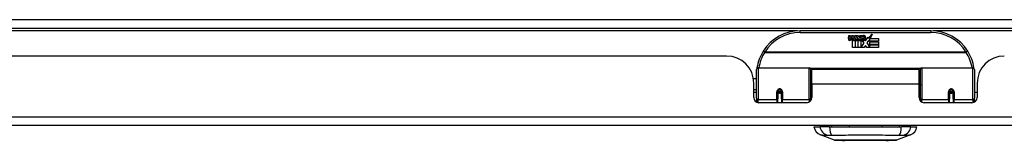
# Model space of a CAD drawing. Header units: inches. Extents: x 19 to 446, y 48 to 210.
# Tile 2 of 30: x 29.82 to 41.12, y 47.61 to 49. Entities that reach past the tile are written whole.
import ezdxf

# ---------------------------------------------------------------- set-up
doc = ezdxf.new("R2010")
doc.units = ezdxf.units.IN
doc.header["$MEASUREMENT"] = 0
doc.layers.add('Visible Edges(ANSI)', color=7, linetype='Continuous', lineweight=25)
doc.layers.add('Visible Tangent Edges(ANSI)', color=7, linetype='Continuous', lineweight=25)

msp = doc.modelspace()

# ---------------------------------------------------------------- linework, layer by layer
at = {"layer": 'Visible Edges(ANSI)'}
for p, q in [((18.623, 48.898), (60.425, 48.898)), ((40.274, 48.868), (38.774, 48.868)), ((39.329, 48.779), (39.335, 48.813)), ((39.335, 48.813), (39.348, 48.813)), ((39.348, 48.813), (39.342, 48.779)), ((39.365, 48.791), (39.369, 48.813)), ((39.369, 48.813), (39.382, 48.813)), ((39.382, 48.813), (39.376, 48.779)), ((39.399, 48.791), (39.403, 48.813)), ((39.403, 48.813), (39.416, 48.813)), ((39.416, 48.813), (39.406, 48.759)), ((39.423, 48.813), (39.439, 48.813)), ((39.436, 48.785), (39.423, 48.813)), ((39.439, 48.813), (39.447, 48.794)), ((39.449, 48.794), (39.462, 48.813)), ((39.479, 48.813), (39.454, 48.785)), ((39.462, 48.813), (39.479, 48.813)), ((39.484, 48.801), (39.484, 48.81)), ((39.558, 48.781), (39.602, 48.828)), ((39.602, 48.828), (39.577, 48.78)), ((39.374, 48.675), (39.374, 48.754)), ((39.392, 48.762), (39.391, 48.756)), ((39.391, 48.756), (39.404, 48.756)), ((39.396, 48.768), (39.393, 48.768)), ((39.395, 48.759), (39.396, 48.768)), ((39.406, 48.759), (39.395, 48.759)), ((39.404, 48.756), (39.404, 48.675)), ((39.408, 48.756), (39.43, 48.756)), ((39.408, 48.675), (39.408, 48.756)), ((39.412, 48.759), (39.436, 48.785)), ((39.428, 48.759), (39.412, 48.759)), ((39.442, 48.777), (39.428, 48.759)), ((39.43, 48.756), (39.438, 48.766)), ((39.438, 48.766), (39.438, 48.675)), ((39.444, 48.777), (39.442, 48.777)), ((39.442, 48.773), (39.449, 48.756)), ((39.442, 48.675), (39.442, 48.773)), ((39.452, 48.759), (39.444, 48.777)), ((39.447, 48.794), (39.449, 48.794)), ((39.449, 48.756), (39.472, 48.756)), ((39.468, 48.759), (39.452, 48.759)), ((39.454, 48.785), (39.468, 48.759)), ((39.472, 48.756), (39.472, 48.676)), ((39.472, 48.676), (39.508, 48.725)), ((39.477, 48.789), (39.514, 48.789)), ((39.508, 48.725), (39.488, 48.755)), ((39.513, 48.78), (39.489, 48.78)), ((39.523, 48.701), (39.509, 48.675)), ((39.518, 48.763), (39.525, 48.752)), ((39.54, 48.675), (39.523, 48.701)), ((39.525, 48.752), (39.556, 48.796)), ((39.558, 48.757), (39.538, 48.729)), ((39.538, 48.729), (39.575, 48.676)), ((39.556, 48.796), (39.558, 48.781)), ((39.56, 48.747), (39.558, 48.757)), ((39.575, 48.777), (39.56, 48.747)), ((39.575, 48.748), (39.575, 48.777)), ((39.674, 48.748), (39.575, 48.748)), ((39.575, 48.743), (39.674, 48.743)), ((39.575, 48.711), (39.575, 48.743)), ((39.674, 48.711), (39.575, 48.711)), ((39.575, 48.707), (39.674, 48.707)), ((39.575, 48.676), (39.575, 48.707)), ((39.577, 48.78), (39.674, 48.78)), ((39.674, 48.78), (39.674, 48.748)), ((39.674, 48.743), (39.674, 48.711)), ((39.674, 48.707), (39.674, 48.675)), ((37.931, 48.578), (24.465, 48.578)), ((39.404, 48.675), (39.374, 48.675)), ((39.438, 48.675), (39.408, 48.675)), ((39.509, 48.675), (39.442, 48.675)), ((39.674, 48.675), (39.54, 48.675)), ((38.274, 48.093), (38.274, 48.423)), ((38.294, 48.443), (38.878, 48.443)), ((38.894, 48.427), (38.894, 48.089)), ((38.894, 48.351), (38.908, 48.351)), ((38.908, 48.255), (38.908, 48.423)), ((40.139, 48.423), (38.908, 48.423)), ((40.139, 48.255), (40.139, 48.423)), ((40.154, 48.089), (40.154, 48.427)), ((40.17, 48.443), (40.754, 48.443)), ((40.774, 48.423), (40.774, 48.093)), ((38.239, 48.318), (38.274, 48.318)), ((38.243, 48.1), (38.243, 48.266)), ((38.908, 48.255), (38.908, 48.1)), ((40.139, 48.1), (40.139, 48.255)), ((40.805, 48.266), (40.805, 48.1)), ((38.243, 48.192), (38.274, 48.192)), ((38.274, 48.159), (38.243, 48.159)), ((38.518, 48.171), (38.518, 48.084)), ((38.556, 48.168), (38.518, 48.168)), ((38.519, 48.176), (38.561, 48.167)), ((38.558, 48.159), (38.522, 48.159)), ((38.561, 48.084), (38.561, 48.171)), ((38.894, 48.16), (38.908, 48.16)), ((40.487, 48.171), (40.487, 48.084)), ((40.487, 48.168), (40.53, 48.168)), ((40.526, 48.159), (40.49, 48.159)), ((40.53, 48.084), (40.53, 48.171)), ((40.805, 48.159), (40.774, 48.159)), ((38.274, 48.093), (38.274, 48.048)), ((38.849, 48.041), (38.302, 48.041)), ((38.518, 48.041), (38.518, 48.084)), ((38.561, 48.084), (38.561, 48.041)), ((38.894, 48.062), (38.894, 48.089)), ((40.154, 48.089), (40.154, 48.062)), ((40.746, 48.041), (40.199, 48.041)), ((40.487, 48.041), (40.487, 48.084)), ((40.53, 48.084), (40.53, 48.041)), ((40.774, 48.048), (40.774, 48.093)), ((60.326, 47.778), (18.721, 47.778)), ((38.933, 47.763), (39.001, 47.763)), ((39.112, 47.763), (39.001, 47.763)), ((39.112, 47.763), (39.936, 47.763)), ((39.136, 47.778), (39.136, 47.763)), ((39.336, 47.778), (39.336, 47.763)), ((39.712, 47.778), (39.712, 47.763)), ((39.912, 47.778), (39.912, 47.763)), ((40.046, 47.763), (39.936, 47.763)), ((40.046, 47.763), (40.115, 47.763)), ((39.167, 47.608), (39.007, 47.67)), ((40.041, 47.67), (39.881, 47.608))]:
    msp.add_line(p, q, dxfattribs=at)
at = {"layer": 'Visible Edges(ANSI)', "flags": 128}
for points in [[(38.279, 48.442), (38.279, 48.442), (38.279, 48.441), (38.279, 48.441), (38.279, 48.441), (38.279, 48.441), (38.279, 48.44), (38.279, 48.44), (38.279, 48.44), (38.279, 48.44), (38.279, 48.439), (38.279, 48.439), (38.279, 48.439), (38.279, 48.439), (38.279, 48.438), (38.279, 48.438), (38.279, 48.438), (38.279, 48.438), (38.279, 48.437), (38.279, 48.437), (38.279, 48.437), (38.279, 48.437), (38.279, 48.436), (38.279, 48.436), (38.279, 48.436)], [(40.769, 48.436), (40.769, 48.436), (40.769, 48.436), (40.769, 48.437), (40.769, 48.437), (40.769, 48.437), (40.769, 48.437), (40.769, 48.438), (40.769, 48.438), (40.769, 48.438), (40.769, 48.438), (40.769, 48.439), (40.769, 48.439), (40.769, 48.439), (40.769, 48.439), (40.769, 48.44), (40.769, 48.44), (40.769, 48.44), (40.769, 48.44), (40.769, 48.441), (40.769, 48.441), (40.769, 48.441), (40.769, 48.441), (40.769, 48.442), (40.768, 48.442)], [(38.518, 48.171), (38.518, 48.173), (38.519, 48.176), (38.52, 48.178), (38.521, 48.181), (38.522, 48.183), (38.524, 48.186), (38.526, 48.187), (38.529, 48.189), (38.531, 48.19), (38.534, 48.191), (38.537, 48.192), (38.54, 48.192), (38.543, 48.192), (38.546, 48.191), (38.548, 48.19), (38.551, 48.189), (38.553, 48.187), (38.555, 48.186), (38.557, 48.183), (38.559, 48.181), (38.56, 48.178), (38.561, 48.176), (38.561, 48.173), (38.561, 48.171)], [(38.908, 48.122), (38.908, 48.122), (38.908, 48.122), (38.908, 48.122), (38.908, 48.123), (38.908, 48.123), (38.908, 48.123), (38.908, 48.123), (38.908, 48.123), (38.908, 48.123), (38.908, 48.123), (38.908, 48.123), (38.908, 48.123), (38.908, 48.123), (38.908, 48.123), (38.908, 48.123), (38.908, 48.123), (38.908, 48.123), (38.908, 48.123), (38.908, 48.123), (38.908, 48.123), (38.908, 48.123), (38.908, 48.124), (38.908, 48.124), (38.908, 48.124)], [(40.139, 48.124), (40.139, 48.124), (40.14, 48.124), (40.14, 48.123), (40.14, 48.123), (40.14, 48.123), (40.14, 48.123), (40.14, 48.123), (40.14, 48.123), (40.14, 48.123), (40.14, 48.123), (40.14, 48.123), (40.14, 48.123), (40.14, 48.123), (40.14, 48.123), (40.14, 48.123), (40.14, 48.123), (40.14, 48.123), (40.14, 48.123), (40.14, 48.123), (40.14, 48.123), (40.14, 48.122), (40.14, 48.122), (40.14, 48.122), (40.14, 48.122)], [(40.487, 48.171), (40.487, 48.173), (40.487, 48.176), (40.488, 48.178), (40.489, 48.181), (40.491, 48.183), (40.492, 48.186), (40.495, 48.187), (40.497, 48.189), (40.5, 48.19), (40.502, 48.191), (40.505, 48.192), (40.508, 48.192), (40.511, 48.192), (40.514, 48.191), (40.517, 48.191), (40.519, 48.189), (40.522, 48.187), (40.524, 48.186), (40.526, 48.183), (40.527, 48.181), (40.528, 48.178), (40.529, 48.176), (40.53, 48.173), (40.53, 48.171)], [(39.169, 47.608), (39.169, 47.608), (39.171, 47.608), (39.173, 47.608), (39.176, 47.608), (39.179, 47.608), (39.184, 47.608), (39.19, 47.608), (39.196, 47.608), (39.203, 47.608), (39.211, 47.608), (39.219, 47.608), (39.229, 47.608), (39.239, 47.608), (39.249, 47.608), (39.261, 47.607), (39.273, 47.607), (39.285, 47.607), (39.298, 47.608), (39.312, 47.608), (39.326, 47.608), (39.341, 47.608), (39.356, 47.608), (39.372, 47.608), (39.388, 47.608), (39.404, 47.608), (39.421, 47.608), (39.438, 47.608), (39.455, 47.608), (39.472, 47.608), (39.489, 47.608), (39.506, 47.608), (39.524, 47.608), (39.541, 47.608), (39.559, 47.608), (39.576, 47.608), (39.593, 47.608), (39.61, 47.608), (39.627, 47.608), (39.644, 47.608), (39.66, 47.608), (39.676, 47.608), (39.692, 47.608), (39.707, 47.608), (39.722, 47.608), (39.736, 47.608), (39.75, 47.608), (39.763, 47.607), (39.775, 47.607), (39.787, 47.607), (39.799, 47.608), (39.809, 47.608), (39.819, 47.608), (39.829, 47.608), (39.837, 47.608), (39.845, 47.608), (39.852, 47.608), (39.858, 47.608), (39.864, 47.608), (39.868, 47.608), (39.872, 47.608), (39.875, 47.608), (39.877, 47.608), (39.879, 47.608), (39.879, 47.608)]]:
    msp.add_lwpolyline(points, dxfattribs=at)
at = {"layer": 'Visible Edges(ANSI)'}
for centre, radius, start, end in [((38.774, 48.368), 0.5, 90, 147.7623), ((39.502, 48.753), 0.0607, 81.5605, 107.3343), ((39.496, 48.773), 0.0307, 64.6784, 112.5609), ((39.505, 48.792), 0.0096, 343.5261, 64.6784), ((39.508, 48.793), 0.0197, 356.5646, 81.5605), ((40.274, 48.368), 0.5, 32.2377, 90), ((39.357, 48.773), 0.0288, 169, 198.4748), ((39.34, 48.768), 0.0105, 198.4748, 269.6788), ((39.34, 48.782), 0.0246, 269.6788, 333.9508), ((39.355, 48.777), 0.0123, 169.9922, 203.5487), ((39.349, 48.774), 0.006, 203.5487, 276.1027), ((39.348, 48.781), 0.0126, 276.1027, 327.6083), ((39.319, 48.798), 0.0465, 328.5584, 350.8257), ((39.39, 48.773), 0.0288, 183.6169, 196.9928), ((39.373, 48.767), 0.0101, 196.9928, 269.4776), ((39.373, 48.781), 0.024, 269.4776, 327.4114), ((39.374, 48.778), 0.024, 268.7952, 316.5849), ((39.388, 48.777), 0.0123, 170, 203.5571), ((39.382, 48.774), 0.006, 203.5571, 276.03), ((39.382, 48.781), 0.0126, 276.03, 327.5992), ((39.353, 48.799), 0.0465, 327.5992, 350), ((39.503, 48.778), 0.0282, 156.1555, 203.8445), ((39.491, 48.773), 0.0152, 203.8445, 265.0802), ((39.497, 48.776), 0.00955, 151.4547, 231.1652), ((39.495, 48.787), 0.033, 257.079, 313.1785), ((39.495, 48.787), 0.0299, 260.4085, 314.1684), ((39.498, 48.777), 0.0109, 231.1652, 289.3797), ((39.496, 48.783), 0.0168, 289.3797, 352.9975), ((39.488, 48.794), 0.0398, 314.1684, 356.5646), ((37.931, 48.266), 0.312, 0, 90), ((38.774, 48.368), 0.5, 147.7623, 171.4919), ((40.274, 48.368), 0.5, 8.5081, 32.2377), ((41.117, 48.266), 0.312, 90, 180), ((38.294, 48.423), 0.0197, 90, 180), ((38.878, 48.427), 0.0157, 0, 90), ((40.17, 48.427), 0.0157, 90, 180), ((40.754, 48.423), 0.0197, 0, 90), ((38.54, 48.171), 0.0217, 180, 350.853), ((40.508, 48.171), 0.0217, 180, 0), ((38.302, 48.1), 0.0591, 180, 270), ((38.849, 48.1), 0.0591, 270, 0), ((40.199, 48.1), 0.0591, 180, 270), ((40.746, 48.1), 0.0591, 270, 0), ((39.05, 47.78), 0.118, 188.6009, 248.7495), ((39.998, 47.78), 0.118, 291.2505, 351.3991), ((39.169, 47.613), 0.00492, 248.7495, 269.7912), ((39.879, 47.613), 0.00492, 270.2088, 291.2505)]:
    msp.add_arc(centre, radius, start, end, dxfattribs=at)
for centre, start_param, end_param in [((38.54, 48.179), 3.891005, 4.221748), ((40.508, 48.179), 3.444465, 5.980313)]:
    msp.add_ellipse(centre, major_axis=(0.0217, 0), ratio=0.267949, start_param=start_param, end_param=end_param, dxfattribs=at)
at = {"layer": 'Visible Tangent Edges(ANSI)'}
for p, q in [((18.623, 48.997), (59.658, 48.997)), ((38.742, 48.867), (23.654, 48.867)), ((38.774, 48.848), (38.774, 48.868)), ((38.774, 48.848), (40.274, 48.848)), ((40.274, 48.868), (40.274, 48.848)), ((55.394, 48.867), (40.306, 48.867)), ((38.368, 48.624), (38.351, 48.635)), ((40.68, 48.624), (38.368, 48.624)), ((38.368, 48.62), (38.368, 48.624)), ((38.368, 48.62), (40.68, 48.62)), ((40.697, 48.635), (40.68, 48.624)), ((40.68, 48.624), (40.68, 48.62)), ((38.294, 48.443), (38.294, 48.074)), ((38.878, 48.074), (38.878, 48.443)), ((40.156, 48.435), (38.892, 48.435)), ((40.17, 48.443), (40.17, 48.074)), ((40.754, 48.074), (40.754, 48.443)), ((40.139, 48.255), (38.908, 48.255)), ((38.508, 48.074), (38.508, 48.166)), ((38.571, 48.166), (38.571, 48.074)), ((40.477, 48.074), (40.477, 48.166)), ((40.54, 48.166), (40.54, 48.074)), ((38.294, 48.042), (38.294, 48.074)), ((38.508, 48.074), (38.294, 48.074)), ((38.508, 48.074), (38.508, 48.041)), ((38.878, 48.074), (38.571, 48.074)), ((38.571, 48.041), (38.571, 48.074)), ((38.878, 48.074), (38.878, 48.049)), ((40.17, 48.049), (40.17, 48.074)), ((40.477, 48.074), (40.17, 48.074)), ((40.477, 48.074), (40.477, 48.041)), ((40.754, 48.074), (40.54, 48.074)), ((40.54, 48.041), (40.54, 48.074)), ((40.754, 48.074), (40.754, 48.042)), ((18.721, 47.877), (60.326, 47.877))]:
    msp.add_line(p, q, dxfattribs=at)
at = {"layer": 'Visible Tangent Edges(ANSI)', "flags": 128}
for points in [[(40.154, 48.291), (40.153, 48.291), (40.153, 48.292), (40.152, 48.293), (40.152, 48.293), (40.151, 48.294), (40.151, 48.294), (40.15, 48.295), (40.15, 48.295), (40.149, 48.296), (40.148, 48.297), (40.148, 48.297), (40.147, 48.298), (40.147, 48.298), (40.146, 48.299), (40.145, 48.299), (40.145, 48.3), (40.144, 48.3), (40.144, 48.301), (40.143, 48.302), (40.142, 48.302), (40.141, 48.303), (40.141, 48.303), (40.14, 48.304), (40.139, 48.304)], [(40.139, 48.286), (40.141, 48.284), (40.142, 48.283), (40.143, 48.281), (40.144, 48.279), (40.145, 48.277), (40.145, 48.276), (40.146, 48.274), (40.147, 48.272), (40.148, 48.27), (40.149, 48.268), (40.149, 48.267), (40.15, 48.265), (40.151, 48.263), (40.151, 48.261), (40.152, 48.259), (40.152, 48.258), (40.152, 48.256), (40.153, 48.254), (40.153, 48.253), (40.153, 48.251), (40.154, 48.249), (40.154, 48.248), (40.154, 48.246), (40.154, 48.244)], [(38.571, 48.166), (38.571, 48.17), (38.57, 48.174), (38.569, 48.178), (38.567, 48.182), (38.565, 48.185), (38.563, 48.189), (38.56, 48.192), (38.556, 48.194), (38.552, 48.196), (38.548, 48.198), (38.544, 48.199), (38.54, 48.199), (38.535, 48.199), (38.531, 48.198), (38.527, 48.196), (38.523, 48.194), (38.52, 48.192), (38.517, 48.189), (38.514, 48.185), (38.512, 48.182), (38.51, 48.178), (38.509, 48.174), (38.508, 48.17), (38.508, 48.166)], [(38.908, 48.16), (38.907, 48.157), (38.906, 48.155), (38.906, 48.153), (38.905, 48.15), (38.905, 48.148), (38.904, 48.146), (38.904, 48.143), (38.903, 48.141), (38.903, 48.138), (38.902, 48.136), (38.902, 48.133), (38.901, 48.131), (38.901, 48.129), (38.9, 48.126), (38.9, 48.124), (38.9, 48.121), (38.899, 48.119), (38.899, 48.116), (38.899, 48.114), (38.898, 48.111), (38.898, 48.109), (38.898, 48.107), (38.897, 48.104), (38.897, 48.102)], [(40.151, 48.102), (40.151, 48.104), (40.15, 48.107), (40.15, 48.109), (40.15, 48.112), (40.149, 48.115), (40.149, 48.117), (40.149, 48.12), (40.148, 48.122), (40.148, 48.125), (40.147, 48.127), (40.147, 48.13), (40.146, 48.133), (40.146, 48.135), (40.145, 48.138), (40.145, 48.14), (40.144, 48.143), (40.144, 48.145), (40.143, 48.148), (40.143, 48.15), (40.142, 48.153), (40.141, 48.155), (40.141, 48.158), (40.14, 48.16), (40.139, 48.163)], [(40.54, 48.166), (40.539, 48.17), (40.539, 48.174), (40.538, 48.178), (40.536, 48.182), (40.534, 48.185), (40.531, 48.189), (40.528, 48.192), (40.525, 48.194), (40.521, 48.196), (40.517, 48.198), (40.512, 48.199), (40.508, 48.199), (40.504, 48.199), (40.5, 48.198), (40.496, 48.196), (40.492, 48.194), (40.488, 48.192), (40.485, 48.189), (40.483, 48.185), (40.481, 48.182), (40.479, 48.178), (40.478, 48.174), (40.477, 48.17), (40.477, 48.166)], [(39.007, 47.67), (39.008, 47.67), (39.008, 47.67), (39.009, 47.67), (39.01, 47.67), (39.011, 47.67), (39.012, 47.67), (39.014, 47.67), (39.016, 47.67), (39.018, 47.67), (39.021, 47.67), (39.024, 47.67), (39.027, 47.67), (39.03, 47.669), (39.034, 47.669), (39.037, 47.669), (39.041, 47.669), (39.046, 47.669), (39.05, 47.669), (39.055, 47.669), (39.06, 47.669), (39.065, 47.669), (39.07, 47.669), (39.076, 47.669), (39.084, 47.669)], [(39.084, 47.669), (39.085, 47.669), (39.087, 47.669), (39.088, 47.669), (39.09, 47.669), (39.092, 47.669), (39.093, 47.669), (39.095, 47.669), (39.097, 47.669), (39.099, 47.669), (39.101, 47.669), (39.103, 47.669), (39.105, 47.669), (39.107, 47.669), (39.11, 47.669), (39.112, 47.669), (39.114, 47.669), (39.117, 47.669), (39.119, 47.669), (39.122, 47.669), (39.125, 47.669), (39.127, 47.669), (39.13, 47.669), (39.133, 47.669), (39.135, 47.669)], [(39.135, 47.669), (39.169, 47.669), (39.2, 47.669), (39.231, 47.669), (39.263, 47.669), (39.295, 47.669), (39.327, 47.67), (39.36, 47.67), (39.392, 47.67), (39.425, 47.67), (39.458, 47.67), (39.491, 47.67), (39.524, 47.67), (39.557, 47.67), (39.59, 47.67), (39.623, 47.67), (39.655, 47.67), (39.688, 47.67), (39.721, 47.67), (39.753, 47.669), (39.785, 47.669), (39.817, 47.669), (39.848, 47.669), (39.879, 47.669), (39.913, 47.669)], [(39.249, 47.608), (39.243, 47.608), (39.237, 47.608), (39.231, 47.608), (39.225, 47.608), (39.22, 47.608), (39.214, 47.608), (39.209, 47.608), (39.205, 47.608), (39.2, 47.608), (39.196, 47.608), (39.192, 47.608), (39.188, 47.608), (39.185, 47.608), (39.182, 47.608), (39.179, 47.608), (39.177, 47.608), (39.174, 47.608), (39.172, 47.608), (39.171, 47.608), (39.17, 47.608), (39.168, 47.608), (39.168, 47.608), (39.167, 47.608), (39.167, 47.608)], [(39.296, 47.608), (39.294, 47.608), (39.292, 47.608), (39.29, 47.608), (39.288, 47.608), (39.286, 47.608), (39.284, 47.608), (39.282, 47.608), (39.28, 47.608), (39.278, 47.608), (39.276, 47.608), (39.274, 47.608), (39.272, 47.608), (39.27, 47.608), (39.268, 47.608), (39.266, 47.608), (39.264, 47.608), (39.262, 47.608), (39.26, 47.608), (39.258, 47.608), (39.257, 47.608), (39.255, 47.608), (39.253, 47.608), (39.251, 47.608), (39.249, 47.608)], [(39.752, 47.608), (39.735, 47.608), (39.719, 47.608), (39.701, 47.608), (39.683, 47.608), (39.664, 47.608), (39.645, 47.608), (39.625, 47.608), (39.606, 47.608), (39.585, 47.608), (39.565, 47.608), (39.544, 47.608), (39.524, 47.608), (39.503, 47.608), (39.483, 47.608), (39.462, 47.608), (39.442, 47.608), (39.422, 47.608), (39.403, 47.608), (39.384, 47.608), (39.365, 47.608), (39.347, 47.608), (39.329, 47.608), (39.313, 47.608), (39.296, 47.608)], [(39.799, 47.608), (39.797, 47.608), (39.795, 47.608), (39.793, 47.608), (39.791, 47.608), (39.79, 47.608), (39.788, 47.608), (39.786, 47.608), (39.784, 47.608), (39.782, 47.608), (39.78, 47.608), (39.778, 47.608), (39.776, 47.608), (39.774, 47.608), (39.772, 47.608), (39.77, 47.608), (39.768, 47.608), (39.766, 47.608), (39.764, 47.608), (39.762, 47.608), (39.76, 47.608), (39.758, 47.608), (39.756, 47.608), (39.754, 47.608), (39.752, 47.608)], [(39.881, 47.608), (39.881, 47.608), (39.88, 47.608), (39.88, 47.608), (39.878, 47.608), (39.877, 47.608), (39.875, 47.608), (39.874, 47.608), (39.871, 47.608), (39.869, 47.608), (39.866, 47.608), (39.863, 47.608), (39.86, 47.608), (39.856, 47.608), (39.852, 47.608), (39.848, 47.608), (39.843, 47.608), (39.839, 47.608), (39.834, 47.608), (39.828, 47.608), (39.823, 47.608), (39.817, 47.608), (39.811, 47.608), (39.805, 47.608), (39.799, 47.608)], [(39.913, 47.669), (39.915, 47.669), (39.918, 47.669), (39.921, 47.669), (39.923, 47.669), (39.926, 47.669), (39.929, 47.669), (39.931, 47.669), (39.934, 47.669), (39.936, 47.669), (39.938, 47.669), (39.941, 47.669), (39.943, 47.669), (39.945, 47.669), (39.947, 47.669), (39.949, 47.669), (39.951, 47.669), (39.953, 47.669), (39.955, 47.669), (39.956, 47.669), (39.958, 47.669), (39.96, 47.669), (39.961, 47.669), (39.963, 47.669), (39.964, 47.669)], [(39.964, 47.669), (39.972, 47.669), (39.978, 47.669), (39.983, 47.669), (39.988, 47.669), (39.993, 47.669), (39.998, 47.669), (40.002, 47.669), (40.007, 47.669), (40.011, 47.669), (40.014, 47.669), (40.018, 47.669), (40.021, 47.67), (40.024, 47.67), (40.027, 47.67), (40.03, 47.67), (40.032, 47.67), (40.034, 47.67), (40.036, 47.67), (40.037, 47.67), (40.038, 47.67), (40.039, 47.67), (40.04, 47.67), (40.04, 47.67), (40.041, 47.67)]]:
    msp.add_lwpolyline(points, dxfattribs=at)
at = {"layer": 'Visible Tangent Edges(ANSI)'}
for centre, start, end in [((38.774, 48.368), 90, 147.7623), ((40.274, 48.368), 32.2377, 90), ((38.774, 48.364), 147.7623, 170.5651), ((40.274, 48.364), 9.4349, 32.2377)]:
    msp.add_arc(centre, 0.48, start, end, dxfattribs=at)
for centre, major_axis, ratio, start_param, end_param in [((38.368, 48.624), (-0.0167, 0.0105), 0.161367, 0, 1.672214), ((40.68, 48.624), (0.0167, 0.0105), 0.161367, 4.610972, 6.283185), ((38.299, 48.439), (-0.0195, 0.0029), 0.187781, 0, 0.58509), ((40.749, 48.439), (0.0195, 0.0029), 0.187781, 5.698095, 6.283185), ((38.508, 48.171), (0.00984, 0), 0.476565, 4.712389, 6.283185), ((38.571, 48.171), (-0.00984, 0), 0.476565, 0, 1.570796), ((40.477, 48.171), (0.00984, 0), 0.476565, 4.712389, 6.283185), ((40.54, 48.171), (-0.00984, 0), 0.476565, 0, 1.570796), ((38.294, 48.093), (-0.0197, 0), 0.965926, 0, 1.570796), ((38.508, 48.084), (0.00984, 0), 0.965926, 4.712389, 6.283185), ((38.571, 48.084), (-0.00984, 0), 0.965926, 0, 1.570796), ((38.878, 48.089), (0.0157, 0), 0.965926, 4.712389, 6.283185), ((40.17, 48.089), (-0.0157, 0), 0.965926, 0, 1.570796), ((40.477, 48.084), (0.00984, 0), 0.965926, 4.712389, 6.283185), ((40.54, 48.084), (-0.00984, 0), 0.965926, 0, 1.570796), ((40.754, 48.093), (0.0197, 0), 0.965926, 4.712389, 6.283185), ((39.112, 47.783), (0.016, -0.117), 0.948273, 4.754759, 5.892029), ((39.15, 47.783), (-0.005, -0.118), 0.314585, 4.896593, 6.033863), ((39.898, 47.783), (0.005, -0.118), 0.314585, 0.249322, 1.386592), ((39.936, 47.783), (-0.016, -0.117), 0.948273, 0.391156, 1.528426)]:
    msp.add_ellipse(centre, major_axis=major_axis, ratio=ratio, start_param=start_param, end_param=end_param, dxfattribs=at)

doc.saveas('drawing.dxf')
